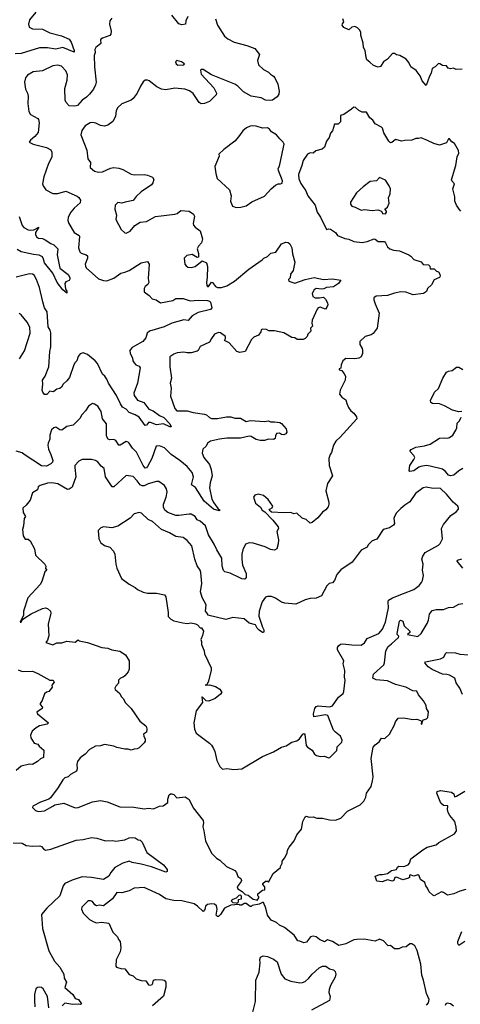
# Model space of a CAD drawing. Extents: x 1839239 to 1929705, y 762242 to 910352.
# Tile 37 of 256: x 1850390 to 1854721, y 786479 to 796158. Entities that reach past the tile are written whole.
import ezdxf

# ---------------------------------------------------------------- set-up
doc = ezdxf.new("R2010")
doc.units = 0

msp = doc.modelspace()

# ---------------------------------------------------------------- linework, layer by layer
at = {"layer": '0CON10XD'}
for points in [[(1850548.1, 796231.9), (1850485.6, 796155), (1850477.1, 796115), (1850484.3, 796084.3), (1850517.6, 796067.6), (1850615, 796065.6), (1850687.2, 796027.2), (1850800, 796000), (1850876.1, 795966.1), (1850895.8, 795935.8), (1850925.8, 795855), (1850925, 795840), (1850815, 795885.6), (1850745, 795869.1), (1850665, 795881.1), (1850585, 795880), (1850404.3, 795824.3), (1850345, 795821.5)], [(1852042, 796188), (1852024.3, 796145), (1852020, 796115), (1851985, 796107.1), (1851955, 796117.5), (1851885, 796200.8)], [(1851295, 796172.2), (1851276, 796145), (1851274.2, 796115), (1851290, 796045), (1851285.6, 796015), (1851275, 796001.4), (1851205, 795977.3), (1851188.1, 795965), (1851183.5, 795955), (1851186, 795925), (1851137.5, 795885), (1851127.8, 795865), (1851131.5, 795835), (1851123.7, 795805), (1851125.7, 795695), (1851141.8, 795545), (1851135, 795516.7), (1851114.1, 795475.9), (1851076, 795425), (1851045.8, 795395), (1851002.9, 795365), (1850958.8, 795315), (1850932.4, 795307.6), (1850875, 795310.8), (1850847.1, 795345), (1850838.6, 795365), (1850832.4, 795482.4), (1850857.9, 795562.1), (1850861.2, 795615), (1850845, 795655.6), (1850799.9, 795699.9), (1850765, 795709.2), (1850717.2, 795702.8), (1850615.4, 795654.6), (1850523.3, 795645), (1850467.6, 795612.4), (1850446.2, 795585), (1850438.8, 795545), (1850448.8, 795475), (1850468, 795435), (1850474.3, 795405), (1850471.2, 795335), (1850478.8, 795255), (1850497.1, 795227.1), (1850567.6, 795187.6), (1850575.8, 795175), (1850581.1, 795145), (1850570.8, 795049.2), (1850539.8, 795010.2), (1850496.2, 794975), (1850482.5, 794955), (1850522.7, 794932.7), (1850655, 794902.9), (1850695, 794877.8), (1850706.5, 794855), (1850707.1, 794805), (1850673.1, 794745), (1850628, 794612), (1850614.3, 794545.7), (1850619.2, 794525), (1850646.3, 794486.3), (1850715, 794449.5), (1850765, 794448.2), (1850845, 794471.4), (1850955, 794423.3), (1850970, 794410), (1850986.5, 794385), (1850985, 794358.8), (1850925, 794304.2), (1850894, 794266), (1850866.9, 794215), (1850864.4, 794185), (1850873.1, 794153.1), (1850925, 794066), (1850974, 794035), (1850979.4, 794025), (1850969.4, 793915), (1850980.6, 793875), (1850995, 793861.4), (1851045, 793846.5), (1851057.1, 793835), (1851055.7, 793815), (1851033.5, 793755), (1851035.5, 793735.5), (1851045, 793720), (1851165, 793610), (1851212.4, 793592.4), (1851245, 793591.1), (1851315, 793615.8), (1851385, 793666.9), (1851425, 793674.3), (1851467.4, 793692.6), (1851585, 793768), (1851645, 793781.2), (1851662.5, 793755), (1851652, 793615), (1851658.6, 793575), (1851650, 793555), (1851623.8, 793535), (1851613.8, 793513.8), (1851615, 793483.3), (1851663.3, 793445), (1851692.9, 793412.9), (1851732.5, 793405), (1851775, 793373.3), (1851895, 793398.8), (1851925, 793417.8), (1851995.9, 793415.9), (1852065, 793392.5), (1852145, 793400), (1852235, 793398.5), (1852255, 793391.4), (1852265, 793380), (1852277.9, 793325), (1852265, 793307.8), (1852145, 793278), (1852085, 793246), (1852045, 793202), (1852005, 793207.5), (1851885, 793175.9), (1851810.8, 793139.2), (1851665.8, 793095), (1851643.5, 793075), (1851628.3, 793031.7), (1851601.9, 792995), (1851518, 792948), (1851494.2, 792935), (1851478.8, 792915), (1851474, 792905), (1851476, 792875), (1851497.5, 792835), (1851503.1, 792803.1), (1851515, 792783.3), (1851530, 792765), (1851565, 792751.2), (1851573.8, 792735), (1851548.8, 792585), (1851512.9, 792485), (1851514.5, 792465), (1851548.9, 792418.9), (1851608.8, 792395), (1851659.5, 792329.5), (1851702.8, 792312.8), (1851765.6, 792265.6), (1851807.1, 792247.1), (1851866.4, 792185), (1851880, 792155), (1851865, 792154.3), (1851805, 792185.6), (1851735, 792175.5), (1851675, 792199.6), (1851655, 792197.5), (1851635, 792172.5), (1851625, 792169.2), (1851565, 792250.5), (1851524.2, 792274.2), (1851464.7, 792294.7), (1851435, 792329.4), (1851399.4, 792349.4), (1851381.7, 792381.7), (1851341.5, 792465), (1851261.5, 792585), (1851245, 792624.2), (1851226, 792655), (1851203.6, 792673.6), (1851155, 792778), (1851133.4, 792803.4), (1851055, 792866.2), (1851015, 792882), (1850985.9, 792874.1), (1850965, 792846.7), (1850952, 792805), (1850935, 792788.8), (1850922.9, 792765), (1850879.1, 792640.9), (1850855, 792606), (1850816.7, 792575), (1850802, 792545), (1850785, 792532.5), (1850755, 792526.2), (1850725, 792502), (1850715, 792498.8), (1850685, 792506.2), (1850655.6, 792474.4), (1850635, 792472), (1850616.9, 792495), (1850610.5, 792515), (1850618, 792575), (1850615.8, 792615), (1850642, 792655), (1850677.5, 792745), (1850685.4, 792894.6), (1850697.2, 792942.8), (1850695, 793080), (1850689.4, 793105), (1850669.1, 793139.1), (1850659.5, 793285), (1850635.5, 793325), (1850616.9, 793385), (1850585.4, 793525.4), (1850554.4, 793605), (1850532, 793645), (1850515, 793656), (1850485, 793660), (1850355, 793625.8)], [(1852315.6, 796165), (1852334.4, 796105), (1852401.9, 795995), (1852435, 795969.4), (1852498.3, 795938.3), (1852624.1, 795904.1), (1852702.5, 795875), (1852746.7, 795815), (1852726.7, 795755), (1852736.7, 795715), (1852785, 795666.7), (1852835, 795642.5), (1852855, 795623.3), (1852885, 795602.5), (1852897.5, 795585), (1852927.5, 795525), (1852941.2, 795455), (1852936.7, 795425), (1852919.5, 795400.5), (1852875, 795366.7), (1852858.3, 795361.7), (1852805, 795366.7), (1852765, 795388), (1852665, 795407.5), (1852589.7, 795449.7), (1852535, 795503.8), (1852505, 795523.8), (1852274.4, 795614.4), (1852193, 795667), (1852172.5, 795667.5), (1852168.3, 795661.7), (1852175, 795622.5), (1852298.8, 795488.8), (1852323.8, 795435), (1852320.5, 795419.5), (1852255, 795352.5), (1852205, 795332.9), (1852175, 795330.6), (1852154.4, 795345), (1852095, 795432), (1852059.3, 795459.3), (1852014.4, 795474.4), (1851914.6, 795485.4)], [(1854740.7, 795670.7), (1854679.3, 795669.3), (1854655, 795682.5), (1854625, 795673.8), (1854602, 795682), (1854585, 795703.3), (1854545, 795707.5), (1854520, 795725), (1854505, 795726.2), (1854475, 795693.3), (1854443, 795677), (1854435, 795632.5), (1854417, 795603), (1854385, 795510), (1854345, 795556.7), (1854325.5, 795605.5), (1854286.8, 795656.8), (1854235, 795693.8), (1854215.7, 795735.7), (1854188.3, 795768.3), (1854127.3, 795807.3), (1854095, 795813.8), (1854075, 795826.7), (1854055, 795823.8), (1854005, 795768.8), (1853966.2, 795745), (1853935, 795698.8), (1853915, 795691.2), (1853867.3, 795707.3), (1853830.8, 795740.8), (1853803.3, 795763.3), (1853795.8, 795785), (1853784.1, 795854.1), (1853770, 795885), (1853766.8, 795926.8), (1853743.3, 796005), (1853743, 796033), (1853732.5, 796055), (1853708.8, 796078.8), (1853685, 796091.2), (1853655, 796083.3), (1853625, 796056.7), (1853575, 796081.2), (1853558.8, 796105), (1853561.7, 796118.3), (1853576.2, 796135), (1853565.7, 796165.7)], [(1851945, 795711.2), (1852005, 795713.3), (1852010, 795725), (1851980, 795745), (1851935, 795756.7), (1851920, 795745), (1851927.5, 795725), (1851945, 795711.2)], [(1851914.6, 795485.4), (1851825, 795468.1), (1851785, 795475.6), (1851737.4, 795497.4), (1851663.3, 795555), (1851645, 795562.5), (1851625, 795562), (1851605, 795546.7), (1851576, 795505), (1851546, 795435), (1851506.6, 795383.4), (1851485, 795367.5), (1851395, 795330.8), (1851355.5, 795294.5), (1851337.5, 795265), (1851332.5, 795205), (1851304.1, 795155.9), (1851255, 795122), (1851225, 795112.5), (1851185, 795116), (1851139.7, 795139.7), (1851105, 795148.6), (1851083.3, 795145), (1851034.6, 795115.4), (1851002.3, 795067.7), (1850990, 795025), (1851048.8, 794875), (1851059.5, 794789.5), (1851086.2, 794755), (1851083.3, 794705), (1851125, 794667.5), (1851165, 794658.8), (1851205, 794662), (1851281.7, 794698.3), (1851315, 794704.4), (1851365, 794698.5), (1851405, 794684.4), (1851485, 794639.4), (1851515, 794631.1), (1851615, 794635.6), (1851645, 794630), (1851695, 794610), (1851708.3, 794588.3), (1851698, 794555), (1851684.2, 794535.8), (1851584.4, 794465.6), (1851535, 794418), (1851505, 794379.2), (1851427.5, 794365), (1851395, 794352.9), (1851355, 794359.2), (1851328.8, 794335), (1851326.1, 794293.9), (1851341.2, 794235), (1851336.2, 794195), (1851386.4, 794096.4), (1851423.9, 794063.9), (1851435, 794060), (1851475, 794080), (1851523.3, 794135), (1851575, 794168.8), (1851637.3, 794172.7), (1851725, 794221.4), (1851915, 794246), (1851936.4, 794253.6), (1851975, 794280.8), (1852055, 794275.6), (1852098.6, 794245), (1852106.9, 794225), (1852094.3, 794155), (1852097.9, 794137.9), (1852115, 794117.5), (1852163.2, 794083.2), (1852187.1, 794005), (1852178, 793965), (1852147.7, 793932.3), (1852133.8, 793905), (1852148.3, 793858.3), (1852147.5, 793822.5), (1852135, 793820), (1852085, 793850), (1852031.7, 793838.3), (1852008, 793815), (1852013.8, 793755), (1852025, 793736.7), (1852042.5, 793725), (1852075, 793721.2), (1852115, 793731.2), (1852183, 793787), (1852225, 793766.7), (1852237, 793733), (1852234.3, 793625), (1852225.8, 793575), (1852228, 793545), (1852235, 793536.2), (1852245, 793536.2), (1852275, 793576), (1852285, 793575.8), (1852315, 793535.6), (1852335, 793524.5), (1852375, 793525.5), (1852425, 793541.1), (1852501.9, 793588.1), (1852643.8, 793705), (1852774.3, 793795.7), (1852790, 793815), (1852825, 793830), (1852857.9, 793862.1), (1852906.4, 793873.6), (1852965, 793953.3), (1853005, 793970), (1853027.7, 793967.7), (1853045, 793953.3), (1853064, 793915), (1853071.2, 793855), (1853093.3, 793775), (1853078.3, 793691.7), (1853053.3, 793655), (1853048.3, 793621.7), (1853033.3, 793605), (1853037, 793587), (1853095, 793568.8), (1853195, 793604.3), (1853285, 793624.4), (1853375, 793604), (1853465, 793611.2), (1853547, 793597), (1853525, 793563.8), (1853475, 793532), (1853405, 793525.8), (1853378.6, 793511.4), (1853355, 793508.6), (1853305, 793514.2), (1853285, 793502.9), (1853264.4, 793465), (1853271.2, 793435), (1853295, 793423.1), (1853336.9, 793423.1), (1853375, 793430), (1853395, 793410), (1853416, 793375), (1853417.5, 793355), (1853409.5, 793330.5), (1853395, 793313.3), (1853345, 793331.9), (1853325.4, 793324.6), (1853315, 793312.9), (1853263.6, 793203.6), (1853260.8, 793175), (1853268.8, 793145), (1853247.5, 793125), (1853253.3, 793095), (1853223.8, 793065), (1853215, 793042.5), (1853197.5, 793025), (1853176.7, 793015), (1853117.5, 793015), (1853095, 793028.8), (1853065, 793033.8), (1852985, 793078.6), (1852895, 793097.5), (1852838.3, 793098.3), (1852815, 793112.5), (1852775, 793116.2), (1852765, 793110), (1852761.7, 793088.3), (1852737.5, 793055), (1852692.2, 793037.8), (1852668, 793015), (1852605, 792896.7), (1852555, 792887.1), (1852525, 792896.9), (1852449.8, 792979.8), (1852403.6, 793003.6), (1852413.8, 793025), (1852412, 793045), (1852365, 793078.8), (1852345, 793081.2), (1852305, 793066.2), (1852274, 793025), (1852255, 792987.5), (1852162.5, 792945), (1852145, 792906.7), (1852135, 792900), (1852074.4, 792884.4), (1852035, 792883.3), (1852005, 792890), (1851938.3, 792881.7), (1851905, 792870), (1851865.8, 792845), (1851865.7, 792744.3), (1851883.5, 792635), (1851869.4, 792585), (1851878, 792535), (1851873.9, 792456.1), (1851915, 792334), (1851935.9, 792314.1), (1852035, 792313.1), (1852095, 792295.7), (1852205, 792279.2), (1852225, 792272.3), (1852255, 792246.4), (1852275, 792237.3), (1852335, 792237.8), (1852422.3, 792252.3), (1852465, 792252.9), (1852505, 792242.2), (1852559.8, 792239.8), (1852615, 792209.4), (1852655, 792217.8), (1852704.1, 792215.9), (1852795, 792207.5), (1852835, 792213.3), (1852855, 792203.8), (1852894.1, 792205.9), (1852947.3, 792197.3), (1852965, 792188.8), (1853010, 792135), (1853017, 792103), (1853005, 792087.5), (1852985, 792076.7), (1852965, 792080), (1852945, 792093.3), (1852915, 792090), (1852903.9, 792066.1), (1852900.7, 792039.3), (1852885, 792030), (1852835, 792034.2), (1852795, 792020.8), (1852755, 792020), (1852715, 792030.6), (1852665, 792061.1), (1852645, 792064.4), (1852560, 792045), (1852425, 792042.5), (1852355, 792034.5), (1852265, 792015.5), (1852236.7, 791995), (1852224, 791965), (1852189.2, 791935), (1852183.1, 791895), (1852199.4, 791855), (1852255.9, 791785.9), (1852272.9, 791735), (1852283.3, 791675), (1852262.1, 791605), (1852257.1, 791555), (1852277.5, 791445), (1852296.7, 791406.7), (1852340, 791350), (1852360, 791335), (1852351.7, 791328.3), (1852295, 791347.5), (1852203.3, 791425), (1852119.6, 791559.6), (1852078, 791585), (1852100, 791665), (1852084.5, 791705), (1852035, 791765.5), (1851965, 791824.4), (1851878, 791885), (1851815, 791949.2), (1851765, 791970), (1851733, 791967), (1851690, 791845), (1851647.9, 791765), (1851635, 791751.5), (1851625, 791750.5), (1851604.8, 791774.8), (1851539.6, 791905), (1851500.3, 791945), (1851465, 791995.8), (1851455, 792005.8), (1851435, 792012), (1851376.2, 791975), (1851365, 791974.2), (1851335, 792021.4), (1851315, 792030), (1851275, 792027.5), (1851258.8, 792035), (1851245.6, 792055.6), (1851242.2, 792075), (1851244.6, 792184.6), (1851204.3, 792235), (1851192.5, 792305), (1851158.3, 792358.3), (1851125, 792378.8), (1851105, 792383.3), (1851065, 792357.5), (1851036.8, 792313.2), (1851002.5, 792275), (1850982, 792238), (1850915, 792170.8), (1850855, 792157.5), (1850805, 792122.9), (1850785, 792127.1), (1850745, 792153.1), (1850725, 792146.9), (1850703.1, 792125), (1850686.2, 792075), (1850686.9, 792033.1), (1850668.9, 791995), (1850666.2, 791975), (1850671.8, 791935), (1850697.8, 791885), (1850716.4, 791825), (1850712.6, 791807.4), (1850695, 791791.4), (1850655, 791770), (1850603.6, 791773.6), (1850433.7, 791883.7), (1850415, 791900), (1850356.2, 791916.2)], [(1854726.7, 794275), (1854711.2, 794295), (1854684.4, 794334.4), (1854668.6, 794375), (1854667.1, 794415), (1854647.1, 794495), (1854662.3, 794545), (1854636.5, 794575), (1854635.5, 794585), (1854676.9, 794723.1), (1854691.1, 794808.9), (1854706.7, 794845), (1854703, 794873), (1854665, 794940), (1854637, 794957), (1854615, 794986.2), (1854603.8, 794985), (1854585, 794946.7), (1854515.5, 794924.5), (1854460.6, 794940.6), (1854399.3, 794970.7), (1854335, 794996.7), (1854310.7, 794989.3), (1854285, 794991.2), (1854245, 794972.5), (1854175, 794971.2), (1854145, 794962.9), (1854085, 794980.8), (1854048.1, 794951.9), (1854035, 794948.8), (1854018, 794965), (1853970.8, 795045), (1853955, 795091.2), (1853945, 795102), (1853885, 795133.3), (1853859.7, 795169.7), (1853831.7, 795191.7), (1853798, 795248), (1853755, 795250), (1853723.8, 795263.8), (1853690, 795295), (1853675, 795297.5), (1853653, 795277), (1853575, 795226.7), (1853544.4, 795215.6), (1853542.5, 795155), (1853518.8, 795131.2), (1853485, 795130), (1853463.9, 795066.1), (1853446.4, 795043.6), (1853430.7, 794999.3), (1853406.7, 794965), (1853385.9, 794904.1), (1853363.6, 794886.4), (1853301.7, 794868.3), (1853275, 794846.7), (1853245, 794850), (1853217.5, 794835), (1853175.9, 794774.1), (1853164.1, 794724.1), (1853130.8, 794635), (1853133.8, 794593.8), (1853155, 794547.5), (1853203.8, 794475), (1853223.8, 794425), (1853293.8, 794335), (1853313.8, 794265), (1853347, 794217), (1853404.2, 794094.2), (1853428.3, 794101.7), (1853445, 794098.8), (1853492.5, 794065), (1853515, 794036.2), (1853585, 794006), (1853625, 793999.2), (1853675, 793976.9), (1853755, 793968.1), (1853805, 793975.7), (1853875, 794002), (1853885, 794001.2), (1853915, 793978.8), (1853975, 793976), (1853986.7, 793965), (1854006, 793925), (1854026.7, 793905), (1854065, 793892.2), (1854124.5, 793884.5), (1854216, 793845), (1854234.6, 793834.6), (1854265, 793801.2), (1854335, 793776.2), (1854355, 793752.5), (1854408, 793748), (1854422.5, 793735), (1854425, 793710), (1854465, 793707.5), (1854486.4, 793686.4), (1854505, 793677.5)], [(1852517, 794313), (1852565, 794313.8), (1852615, 794328), (1852673, 794367), (1852795, 794422.5), (1852863.3, 794495), (1852905, 794530), (1852930, 794545), (1852955, 794543.8), (1852968.8, 794551.2), (1852972, 794575), (1852934.2, 794674.2), (1852932, 794695), (1852942.3, 794717.7), (1852984.2, 794905), (1852988, 794935), (1852980, 794955), (1852946.7, 794985), (1852915, 795026.7), (1852863.9, 795053.9), (1852845, 795080), (1852825, 795093.3), (1852775, 795091.2), (1852715, 795111.2), (1852675, 795113.3), (1852655, 795112.5), (1852620, 795095), (1852582.5, 795065), (1852542.3, 795007.7), (1852503.3, 794965), (1852395, 794880), (1852347.5, 794835), (1852350, 794815), (1852308, 794715), (1852316.7, 794645), (1852332.5, 794597.5), (1852451.2, 794485), (1852470, 794425), (1852463.6, 794373.6), (1852482.5, 794325), (1852517, 794313)], [(1853985, 794250.8), (1853995.7, 794265), (1853995.8, 794275.8), (1853980, 794295), (1854003.6, 794316.4), (1854021.2, 794355), (1854013.8, 794405), (1854031.2, 794445), (1854034.2, 794495), (1854022.5, 794525), (1853985, 794578.8), (1853925, 794606.7), (1853896, 794574), (1853835, 794568), (1853765.7, 794514.3), (1853701.2, 794455), (1853641.4, 794365), (1853640, 794345), (1853655, 794324.2), (1853687.5, 794315), (1853745, 794284), (1853777.9, 794292.1), (1853855, 794282), (1853908.9, 794288.9), (1853946.7, 794276.7), (1853955, 794252.9), (1853985, 794250.8)], [(1850384, 794224), (1850415.5, 794135), (1850432.2, 794115), (1850475, 794092.5), (1850495, 794090), (1850528.3, 794091.7), (1850578.3, 794118.3), (1850545.6, 794065), (1850545.5, 794045), (1850553.8, 794023.8), (1850575, 794009.4), (1850615.5, 794005.5), (1850640, 793995), (1850695, 793957.5), (1850725, 793945.8), (1850765, 793906.2), (1850757.8, 793845), (1850783.3, 793715), (1850865, 793652.5), (1850883.1, 793625), (1850884.3, 793605.7), (1850878, 793595), (1850845, 793581.2), (1850834.4, 793565.6), (1850839.3, 793509.3), (1850855, 793490), (1850855, 793470), (1850815, 793503.3), (1850758, 793575), (1850714.3, 793665), (1850635, 793766), (1850625.4, 793805), (1850613.5, 793825), (1850582.6, 793842.6), (1850525, 793848.5), (1850480.9, 793860.9), (1850405, 793876.5), (1850365, 793898)], [(1854505, 793677.5), (1854520, 793655), (1854522.5, 793635), (1854517.5, 793625), (1854465, 793600), (1854439.3, 793550.7), (1854400, 793515), (1854390, 793485), (1854360, 793465), (1854256.1, 793453.9), (1854185, 793480.6), (1854135, 793481.4), (1854075, 793470.8), (1854005, 793448), (1853895, 793440), (1853870, 793425), (1853870, 793405), (1853883.3, 793365), (1853923, 793273), (1853902.5, 793125), (1853865, 793071.9), (1853845, 793059.5), (1853785, 793042.2), (1853734.6, 792995), (1853733.3, 792965), (1853756.9, 792925), (1853759.1, 792909.1), (1853760, 792875), (1853745, 792844.2), (1853725, 792831.4), (1853685.6, 792824.4), (1853595, 792827.1), (1853565.5, 792804.5), (1853548.6, 792765), (1853546.7, 792733.3), (1853530, 792725), (1853530, 792715), (1853555, 792710), (1853580, 792675), (1853593.6, 792653.6), (1853590, 792615), (1853540, 792515), (1853533.8, 792475), (1853555, 792446.2), (1853595, 792420), (1853604.1, 792384.1), (1853623.3, 792345), (1853645, 792313.3), (1853675, 792290), (1853701.2, 792255), (1853703.8, 792235), (1853541.4, 792055), (1853495.8, 792015), (1853474.1, 791975.9), (1853455.8, 791904.2), (1853442.5, 791885), (1853430, 791845), (1853432.5, 791775), (1853466, 791675), (1853415, 791597.5), (1853398.8, 791525), (1853427.5, 791415), (1853429.2, 791395), (1853421.2, 791368.8), (1853399.5, 791340.5), (1853365, 791317.5), (1853319.7, 791260.3), (1853265, 791213.8), (1853245, 791207.5), (1853205, 791243.3), (1853165, 791256.7), (1853115, 791306.2), (1853085, 791300), (1853053.6, 791313.6), (1852985, 791308.8), (1852865, 791317.5), (1852842.5, 791335), (1852847.5, 791345), (1852870, 791360), (1852876.7, 791375), (1852831.2, 791441.2), (1852785, 791481.2), (1852735, 791493.3), (1852700, 791485), (1852687.5, 791465), (1852706.2, 791405), (1852755.7, 791365.7), (1852772.5, 791335), (1852800, 791320), (1852879.3, 791239.3), (1852931.7, 791171.7), (1852933.8, 791155), (1852918, 791125), (1852933.9, 791043.9), (1852931.2, 791005), (1852916.2, 790955), (1852895, 790943.8), (1852855, 790950), (1852802.5, 790975), (1852685, 791010.8), (1852644.2, 791015.8), (1852608.8, 791001.2), (1852582.4, 790947.6), (1852573.1, 790905), (1852572.2, 790855), (1852580, 790795), (1852615.6, 790715), (1852615.7, 790675), (1852605, 790660), (1852595, 790658.8), (1852575, 790660.8), (1852552.4, 790672.4), (1852457.6, 790717.6), (1852405, 790730), (1852391.7, 790741.7), (1852379.1, 790785), (1852375.3, 790865.3), (1852326.9, 790945), (1852302.6, 791002.6), (1852244.7, 791094.7), (1852215, 791182.5), (1852165, 791229.4), (1852135, 791240.6), (1852115, 791272.5), (1852075, 791296), (1852055, 791298), (1851955, 791282.3), (1851925.4, 791284.6), (1851845, 791313.9), (1851815.5, 791335), (1851802.2, 791365), (1851804.5, 791394.5), (1851830, 791465), (1851838.5, 791515), (1851834.4, 791545), (1851815, 791579.2), (1851756.8, 791616.8), (1851735, 791619.4), (1851654, 791595), (1851615, 791575.4), (1851595, 791574), (1851574.7, 791584.7), (1851544.1, 791624.1), (1851505, 791666.9), (1851435, 791676.2), (1851315, 791566.7), (1851300, 791565), (1851232.2, 791665), (1851221.2, 791745), (1851190.3, 791770.3), (1851155, 791813.8), (1851135, 791825.8), (1851095.8, 791835.8), (1851004.3, 791835.7), (1850972.1, 791817.9), (1850933.4, 791776.6), (1850930.6, 791755), (1850942.3, 791665), (1850907.1, 791562.9), (1850878, 791542), (1850859.4, 791540.6), (1850765, 791594.5), (1850705, 791603.3), (1850665, 791600.5), (1850590.2, 791579.8), (1850572.9, 791565), (1850563.8, 791535), (1850516.2, 791505), (1850492.5, 791435), (1850455, 791383.8), (1850421.2, 791355), (1850422.7, 791312.7), (1850446.2, 791275), (1850434, 791255), (1850428.3, 791181.7), (1850418.8, 791145), (1850424.1, 791084.1), (1850445, 791050), (1850475, 791050), (1850493.6, 791033.6), (1850534.2, 790955), (1850546.7, 790895), (1850635.6, 790805), (1850645.6, 790785), (1850643.6, 790763.6), (1850657.5, 790745), (1850638.8, 790731.2), (1850608, 790635), (1850590, 790605), (1850471.2, 790475), (1850426.7, 790345), (1850426.7, 790305), (1850394.2, 790234.2), (1850405, 790236.7), (1850418.8, 790261.2), (1850440.6, 790279.4), (1850501.9, 790318.1), (1850615, 790369.6), (1850645, 790374.6), (1850665, 790368.9), (1850692.5, 790345), (1850697.1, 790325), (1850670.4, 790215), (1850675, 790100), (1850662.6, 790057.4), (1850647.5, 790035), (1850715, 790013.8), (1850755, 790031.2), (1850805, 790032), (1850852.3, 790047.7), (1850935, 790040), (1850965, 790060), (1850975, 790052.5), (1851055, 790034), (1851197.3, 789987.3), (1851255, 789980), (1851296.1, 789963.9), (1851375, 789950), (1851430, 789915), (1851466.9, 789855), (1851465.8, 789774.2), (1851455, 789747.5), (1851425, 789707.5), (1851406.7, 789693.3), (1851380, 789685), (1851360, 789665), (1851362.5, 789635), (1851333.8, 789605), (1851326.2, 789585), (1851330, 789575), (1851373.8, 789533.8), (1851385.9, 789505.9), (1851410.6, 789480.6), (1851425.6, 789445.6), (1851485, 789386.5), (1851571.1, 789261.1), (1851628.8, 789215), (1851635, 789202.5), (1851640, 789185), (1851636.7, 789155), (1851606.4, 789133.6), (1851608.8, 789115), (1851624, 789085), (1851624, 789065), (1851615, 789048.8), (1851565, 789000), (1851545, 788988.8), (1851515, 788987.5), (1851485, 788976.7), (1851455, 788986.2), (1851425, 788986.2), (1851345, 789002), (1851315, 789016), (1851225, 789033.1), (1851185, 789020.6), (1851135, 789016.9), (1851075, 788984.2), (1851033.7, 788936.3), (1850985, 788902), (1850958, 788865), (1850951.2, 788835), (1850956, 788795), (1850949.3, 788770.7), (1850890.8, 788739.2), (1850867.5, 788715), (1850835, 788704), (1850814.5, 788685.5), (1850769.7, 788610.3), (1850692.1, 788507.9), (1850675, 788494), (1850595, 788464.3), (1850520, 788425), (1850516.7, 788415), (1850545, 788383.8), (1850575, 788372.5), (1850635, 788382), (1850715, 788428), (1850735, 788440), (1850825, 788456.2), (1850935, 788410), (1850965, 788412), (1851105, 788468), (1851185, 788482), (1851248.3, 788468.3), (1851375, 788419.2), (1851512.3, 788417.7), (1851615, 788400), (1851655, 788405.7), (1851705, 788401.4), (1851765, 788427.5), (1851799.1, 788430.9), (1851845, 788463.8), (1851845.6, 788495), (1851860.8, 788539.2), (1851871.3, 788548.7), (1851885, 788549.4), (1851905, 788541.4), (1851935, 788508.8), (1852015, 788517.5), (1852055, 788493.3), (1852095, 788411.2), (1852195, 788286.7), (1852198.1, 788265), (1852190, 788225), (1852200, 788185), (1852218, 788085), (1852276.7, 787965), (1852324.1, 787914.1), (1852357.5, 787895), (1852423.9, 787833.9), (1852503.9, 787793.9), (1852520, 787775), (1852533.9, 787733.9), (1852562.5, 787715), (1852570, 787695), (1852567.5, 787685), (1852526.7, 787635), (1852533.6, 787613.6), (1852576.1, 787586.1), (1852605, 787557.5), (1852635, 787552.5), (1852683.3, 787513.3), (1852717, 787507), (1852725, 787500)], [(1850387.5, 792825), (1850438.9, 792901.1), (1850492.9, 793075), (1850490.9, 793135), (1850465, 793184.4), (1850405, 793258), (1850385, 793270.8)], [(1854735, 792306), (1854705, 792304.2), (1854645, 792320), (1854565, 792361.4), (1854515, 792382), (1854446.1, 792386.1), (1854432.5, 792395), (1854426.7, 792415), (1854466, 792495), (1854506.4, 792533.6), (1854548, 792635), (1854585, 792692.5), (1854605, 792703.8), (1854641.7, 792708.3), (1854685, 792742), (1854705, 792742), (1854745, 792717.5)], [(1854745, 791744.5), (1854705, 791723.3), (1854658.2, 791681.8), (1854625, 791673.6), (1854605, 791680.9), (1854575, 791715.4), (1854545, 791737.7), (1854425, 791770.4), (1854385, 791774.5), (1854332.9, 791767.1), (1854311.6, 791758.4), (1854265, 791721.8), (1854225, 791716.7), (1854216.7, 791725), (1854226.2, 791775), (1854265, 791833.8), (1854272.5, 791855), (1854262.5, 791875), (1854226.2, 791915), (1854237, 791933), (1854285, 791956.7), (1854370.5, 791969.5), (1854424.7, 791985.3), (1854515, 792044), (1854565, 792047.5), (1854595, 792042.9), (1854615, 792050), (1854648, 792075), (1854677.4, 792122.6), (1854685.6, 792145), (1854689.7, 792190.3), (1854714, 792215), (1854729.3, 792250.7)], [(1852495, 788787.5), (1852575, 788793.3), (1852776.4, 788913.6), (1852885, 788961.2), (1852964.1, 789005.9), (1853009.5, 789020.5), (1853065, 789056.7), (1853115, 789067.5), (1853141.7, 789088.3), (1853173.3, 789135), (1853185, 789140), (1853192.5, 789132.5), (1853205, 789023.3), (1853217.5, 789005), (1853265.9, 788975.9), (1853288.3, 788938.3), (1853306.1, 788926.1), (1853345, 788913.3), (1853385, 788917.5), (1853425, 788902.5), (1853440, 788905), (1853506.2, 788975), (1853509.3, 789010.7), (1853556.7, 789055), (1853560, 789075), (1853542.5, 789115), (1853493, 789153), (1853474, 789175), (1853419.3, 789319.3), (1853395, 789323.8), (1853282.5, 789305), (1853278.8, 789335), (1853289.4, 789385), (1853305, 789405.8), (1853325, 789412), (1853435, 789403.3), (1853465, 789413.3), (1853523.6, 789496.4), (1853570, 789535), (1853577.5, 789555), (1853590, 789665), (1853584.1, 789695.9), (1853585, 789760), (1853568.6, 789825), (1853575.6, 789855), (1853514.5, 789964.5), (1853514.2, 789985), (1853525, 790003.8), (1853542.1, 790017.9), (1853565, 790022.9), (1853655, 790011.2), (1853745, 790008.5), (1853778.3, 790031.7), (1853805, 790075.8), (1853920, 790125), (1853955.6, 790165), (1853985.5, 790235), (1854016.5, 790375), (1854010.5, 790435), (1854015, 790450), (1854054.4, 790475.6), (1854163, 790517), (1854262.8, 790557.2), (1854315.7, 790594.3), (1854338.8, 790625), (1854348.8, 790645), (1854358, 790695), (1854348.6, 790745), (1854356.7, 790805), (1854342.9, 790855), (1854351.4, 790885), (1854375, 790919.2), (1854507.6, 790992.4), (1854522.9, 791007.1), (1854544.5, 791055.5), (1854537.1, 791155), (1854555, 791196.7), (1854626.7, 791285), (1854681.7, 791318.3), (1854702.5, 791345), (1854703.3, 791355), (1854696.2, 791375), (1854650, 791415), (1854585, 791492.5), (1854527.8, 791547.8), (1854505, 791553.3), (1854455, 791549.5), (1854385, 791561.4), (1854355, 791554.3), (1854278.9, 791501.1), (1854225, 791416.7), (1854175, 791386), (1854135, 791354), (1854095, 791308.8), (1854074, 791275), (1854068.8, 791255), (1854073.3, 791205), (1854065, 791187.5), (1854025.9, 791164.1), (1853962.5, 791145), (1853899.7, 791050.3), (1853855, 791034), (1853816, 790995), (1853805, 790972.5), (1853745, 790942.5), (1853657.5, 790825), (1853545, 790751.2), (1853506, 790705), (1853485, 790643.3), (1853465, 790623.3), (1853432.5, 790615), (1853408.3, 790591.7), (1853355, 790493.3), (1853305, 790471.2), (1853245, 790468.6), (1853197.5, 790455), (1853105, 790410.8), (1852995, 790422), (1852963.2, 790433.2), (1852905, 790472), (1852865, 790488.8), (1852825, 790488.8), (1852805, 790481.2), (1852774.2, 790435), (1852743.1, 790345), (1852741.9, 790295), (1852775, 790187.5), (1852789.7, 790159.7), (1852791.2, 790145), (1852785, 790133.3), (1852775, 790132.9), (1852744.4, 790155), (1852725.6, 790175), (1852708.5, 790208.5), (1852645, 790225.4), (1852595, 790268.9), (1852485, 790280), (1852415, 790262.5), (1852240, 790305), (1852240, 790315), (1852217.5, 790345), (1852223.3, 790405), (1852185, 790477.5), (1852168.8, 790535), (1852180, 790615), (1852170, 790725), (1852164, 790745), (1852135, 790790), (1852110.8, 790855), (1852081.9, 790985), (1852035, 791039.2), (1851997, 791067), (1851925, 791078.2), (1851862.5, 791112.5), (1851785, 791146.9), (1851695.8, 791225), (1851652.5, 791245), (1851586.8, 791306.8), (1851565, 791313.8), (1851515, 791298.8), (1851475, 791258.8), (1851355, 791178), (1851295, 791163.8), (1851215, 791173.3), (1851186.4, 791163.6), (1851162.5, 791135), (1851167.5, 791055), (1851186.7, 791015), (1851225, 790988.8), (1851275, 790973.3), (1851313.6, 790933.6), (1851326.7, 790905), (1851333.6, 790806.4), (1851343.3, 790765), (1851391.2, 790665), (1851467.7, 790607.7), (1851525, 790576.7), (1851547.5, 790555), (1851605, 790530), (1851645, 790518.8), (1851735, 790518.8), (1851815, 790502.5), (1851827.5, 790485), (1851849.5, 790330.5), (1851850, 790290), (1851874.1, 790264.1), (1851905, 790250), (1851995, 790230), (1852035, 790223.3), (1852075, 790227.5), (1852117.5, 790217.5), (1852138.3, 790208.3), (1852165, 790180), (1852178.3, 790178.3), (1852197, 790147), (1852187, 790103), (1852170, 790065), (1852177.5, 790045), (1852177.5, 790015), (1852202.5, 789955), (1852207.5, 789925), (1852272.5, 789785), (1852273.3, 789765), (1852246, 789654), (1852230, 789620), (1852212.5, 789615), (1852255, 789620), (1852315, 789602.9), (1852356, 789576), (1852375.8, 789545), (1852363.7, 789526.3), (1852310, 789485), (1852249.8, 789460.2), (1852222.9, 789462.9), (1852185, 789502.5), (1852180.7, 789499.3), (1852185.8, 789445), (1852123.3, 789365), (1852102, 789245), (1852108.8, 789185), (1852123.3, 789145), (1852255, 789046.7), (1852276.7, 789025), (1852294, 788994), (1852306.7, 788965), (1852327.5, 788875), (1852357.5, 788815), (1852385, 788790), (1852425, 788797.5), (1852495, 788787.5)], [(1854744.4, 790765), (1854690.8, 790835), (1854694.3, 790845.7), (1854735, 790858.5)], [(1852725, 787500), (1852740, 787525), (1852740, 787535), (1852730, 787545), (1852730, 787565), (1852775, 787600), (1852800, 787605), (1852800, 787635), (1852780, 787655), (1852780, 787665), (1852805, 787690), (1852825, 787690), (1852835, 787680), (1852882.5, 787765), (1852952.5, 787825), (1852952.5, 787835), (1852970, 787865), (1852970, 787885), (1852992.5, 787915), (1853017.5, 787965), (1853022.5, 787995), (1853037.5, 788025), (1853087.5, 788085), (1853113.3, 788145), (1853159.5, 788200.5), (1853173.3, 788275), (1853195, 788322.5), (1853205, 788327.5), (1853235, 788320), (1853275, 788322.5), (1853309.3, 788309.3), (1853365, 788310), (1853435, 788291.2), (1853495, 788290), (1853545, 788307.5), (1853613.2, 788376.8), (1853735, 788440), (1853772.5, 788475), (1853791.2, 788515), (1853800, 788555), (1853845, 788620), (1853858.8, 788675), (1853863.3, 788715), (1853845.8, 788895), (1853863.8, 789005), (1853885, 789030), (1853921.7, 789058.3), (1853946.4, 789093.6), (1853977.9, 789092.1), (1854025.6, 789134.4), (1854073.8, 789225), (1854083.9, 789256.1), (1854109.3, 789290.7), (1854165, 789296.2), (1854255, 789280), (1854295, 789281.2), (1854328.8, 789268.8), (1854338.3, 789258.3), (1854335, 789233.8), (1854345, 789240), (1854348.3, 789261.7), (1854360, 789275), (1854390, 789285), (1854402.5, 789297.5), (1854407, 789353), (1854387.5, 789385), (1854386.7, 789415), (1854360.7, 789460.7), (1854311.4, 789521.4), (1854295, 789557.1), (1854255, 789558.8), (1854186.6, 789596.6), (1854082.8, 789622.8), (1854005, 789659.5), (1853895, 789667.8), (1853862.5, 789685), (1853866.2, 789725), (1853968.1, 789815), (1853977, 789837), (1853988.9, 789955), (1854013.3, 789995), (1854045, 790023.5), (1854113.8, 790085), (1854117, 790097), (1854100, 790115), (1854099.2, 790125), (1854122, 790245), (1854132.5, 790255), (1854155, 790246.7), (1854168.8, 790198.8), (1854225.4, 790145.4), (1854223.8, 790135), (1854202.5, 790115), (1854305, 790094), (1854335, 790124), (1854396.3, 790223.7), (1854408.9, 790255), (1854419.1, 790315), (1854445, 790348.5), (1854485, 790359.5), (1854555, 790360), (1854605, 790380), (1854655, 790383.3), (1854705, 790413.3), (1854745, 790420)], [(1854743.5, 789525), (1854716.1, 789586.1), (1854679.7, 789639.7), (1854665.7, 789685), (1854615, 789714.6), (1854589.1, 789720.9), (1854545, 789725.4), (1854445, 789768.6), (1854406.2, 789795), (1854372.5, 789835), (1854380, 789845), (1854527.5, 789875), (1854557.7, 789892.3), (1854573.9, 789926.1), (1854585, 789936.2), (1854675, 789932.5), (1854715, 789921.4), (1854805, 789914.4)], [(1850375, 789768.1), (1850415, 789750.8), (1850515, 789752.9), (1850569.7, 789729.7), (1850685, 789666.7), (1850720, 789665), (1850730, 789645), (1850707.5, 789615), (1850710, 789595), (1850702.5, 789585), (1850675, 789552.5), (1850653, 789547), (1850635, 789530), (1850610, 789465), (1850590, 789435), (1850590, 789425), (1850615, 789400), (1850612.5, 789385), (1850558.3, 789351.7), (1850566.7, 789335), (1850673.3, 789245), (1850658.8, 789231.2), (1850585, 789215.7), (1850552.4, 789197.6), (1850513.3, 789165), (1850496.7, 789123.3), (1850498.3, 789098.3), (1850532.5, 789045), (1850570, 789035), (1850582.5, 789015), (1850628.3, 788978.3), (1850623.6, 788906.4), (1850595, 788893.3), (1850565, 788866.7), (1850515, 788836.7), (1850485, 788838.8), (1850405, 788818.8), (1850355, 788776.7)], [(1854775, 787606.7), (1854715, 787590.8), (1854655.6, 787564.4), (1854595, 787551.2), (1854555, 787578.8), (1854536.4, 787583.6), (1854465, 787546.7), (1854451.2, 787551.2), (1854415, 787583.3), (1854399.5, 787619.5), (1854382.3, 787642.3), (1854371.4, 787675), (1854331.2, 787705), (1854315, 787742.5), (1854305, 787751.2), (1854265, 787738), (1854229.5, 787750.5), (1854222, 787745), (1854220, 787725), (1854212, 787718), (1854155, 787702), (1854095, 787730), (1854075.8, 787724.2), (1854066.2, 787695), (1854055, 787690), (1854005, 787702), (1853954.2, 787684.2), (1853900.8, 787690.8), (1853885, 787740), (1853930, 787755), (1853955, 787754.2), (1854003.9, 787766.1), (1854043.3, 787795), (1854095, 787804.2), (1854103.4, 787826.6), (1854115, 787836.9), (1854165, 787831.9), (1854210, 787850), (1854222.4, 787867.6), (1854235, 787907.5), (1854352.2, 787997.8), (1854395, 788023.5), (1854483, 788047), (1854510.8, 788069.2), (1854663.3, 788155), (1854684, 788185), (1854679.4, 788219.4), (1854666, 788275), (1854618.6, 788335), (1854603.1, 788365), (1854594.2, 788395), (1854598.3, 788428.3), (1854555, 788434.2), (1854530, 788455), (1854490.8, 788555), (1854495, 788570), (1854525, 788579.2), (1854634.2, 788564.2), (1854658.3, 788548.3), (1854665, 788517.5), (1854685, 788524.2), (1854765, 788575.6)], [(1850325, 788066.9), (1850415, 788062.9), (1850455, 788039.5), (1850515, 788033.5), (1850587.6, 788037.6), (1850605, 788030), (1850625.5, 788005.5), (1850645, 787995.6), (1850697.2, 788002.8), (1850945, 788093.3), (1851015, 788098.6), (1851095, 788117.5), (1851147.5, 788112.5), (1851235, 788085.6), (1851305, 788088.9), (1851335, 788083.3), (1851425, 788095.6), (1851466.7, 788115), (1851495, 788120), (1851524.3, 788114.3), (1851555, 788094), (1851575, 788092.5), (1851595, 788072.5), (1851639.7, 787969.7), (1851805, 787849.2), (1851838.6, 787805), (1851841.2, 787785), (1851825, 787779.2), (1851685, 787829.5), (1851585, 787856.9), (1851495, 787873.1), (1851465, 787885.5), (1851404.7, 787865.3), (1851323.8, 787825), (1851284.6, 787775.4), (1851265, 787740), (1851215, 787704.3), (1851094.5, 787725.5), (1851005, 787730.8), (1850905, 787697.6), (1850834.8, 787665.2), (1850818.4, 787645), (1850785, 787544), (1850656.7, 787425), (1850605, 787360), (1850613.8, 787225), (1850677.5, 787005), (1850731.7, 786901.7), (1850785, 786842.5), (1850822.5, 786775), (1850828.8, 786735), (1850850, 786695), (1850833.8, 786645), (1850913.8, 786575), (1850934.3, 786534.3), (1850967.5, 786525), (1850996.7, 786485), (1850985, 786477.5), (1850965, 786481.2), (1850914, 786476), (1850835, 786488.8), (1850806.7, 786465)], [(1854388.3, 786471.7), (1854408.3, 786491.7), (1854416.4, 786526.4), (1854387.5, 786585), (1854360, 786715), (1854342, 786765), (1854334.2, 786875), (1854298.3, 787008.3), (1854273.3, 787055), (1854245, 787072.5), (1854225, 787072.5), (1854187.3, 787042.7), (1854150.7, 787039.3), (1854115, 787023.3), (1854075, 787023.8), (1854035, 787056.7), (1854012.5, 787055), (1853965, 787103.3), (1853925, 787118.8), (1853885, 787098.8), (1853775, 787120), (1853704.1, 787115.9), (1853675, 787111.2), (1853595, 787072.5), (1853527, 787057), (1853465, 787097.5), (1853415, 787112.5), (1853385, 787093.3), (1853337.5, 787115), (1853305, 787143.3), (1853275, 787150), (1853247, 787143), (1853210.7, 787089.3), (1853183.9, 787083.9), (1853145, 787100), (1853125, 787101.2), (1853088.7, 787158.7), (1852994.3, 787234.3), (1852945, 787257.5), (1852912.9, 787282.9), (1852861.2, 787305), (1852824.5, 787354.5), (1852810, 787425), (1852785, 787480), (1852775, 787480), (1852745, 787462.5), (1852675, 787450), (1852665, 787440), (1852655, 787440), (1852615, 787470), (1852595, 787470), (1852575, 787452.5), (1852555, 787452.5), (1852545, 787460), (1852465, 787452.5), (1852403.3, 787425), (1852365, 787362.5), (1852343, 787343), (1852333, 787343), (1852322.5, 787355), (1852331.2, 787415), (1852325.7, 787445.7), (1852305, 787463.8), (1852275, 787467.1), (1852235, 787460.8), (1852216.2, 787445), (1852209.5, 787410.5), (1852195, 787390), (1852136.7, 787445), (1852105, 787465.8), (1851985, 787494.4), (1851905, 787500.4), (1851826.2, 787515), (1851765, 787557.5), (1851615, 787625.7), (1851515, 787620.8), (1851465, 787595.7), (1851395, 787574.3), (1851345, 787578.8), (1851302.5, 787515), (1851215, 787446), (1851175, 787452.5), (1851145, 787448), (1851127.3, 787457.3), (1851105, 787488.8), (1851087, 787497), (1851065, 787496), (1851055, 787488.8), (1851000, 787435), (1850996.7, 787415), (1851014.1, 787374.1), (1851075, 787313.3), (1851118, 787288)], [(1852525, 787470), (1852540, 787485), (1852541.7, 787508.3), (1852570, 787515), (1852571.7, 787541.7), (1852561.7, 787551.7), (1852545, 787550), (1852518.3, 787521.7), (1852485, 787510), (1852470, 787495), (1852485, 787480), (1852517, 787477), (1852525, 787470)], [(1851118, 787288), (1851145, 787281.2), (1851195, 787286), (1851266.2, 787276.2), (1851305, 787187.5), (1851351.7, 787141.7), (1851362, 787115), (1851378, 787095), (1851385.7, 787035), (1851376.6, 786993.4), (1851338, 786915), (1851333.8, 786855), (1851342.5, 786845), (1851385, 786830), (1851425, 786827.5), (1851465, 786772.5), (1851505, 786760), (1851535, 786728.8), (1851584.2, 786714.2), (1851629.7, 786709.7), (1851655, 786669.5), (1851675, 786668.5), (1851690.8, 786675), (1851700, 786685), (1851706.7, 786715), (1851725, 786723.8), (1851795, 786720), (1851810, 786715), (1851827.5, 786695), (1851828, 786648), (1851805, 786557.5), (1851694.2, 786465)], [(1854765, 787096.4), (1854705, 787057.5), (1854695.8, 787075.8), (1854695.8, 787095.8), (1854736.6, 787193.4)], [(1852675.7, 786375), (1852708.6, 786505), (1852710, 786715), (1852743.1, 786795), (1852754.4, 786885), (1852751.4, 786918.6), (1852756.2, 786943.8), (1852783.6, 786956.4), (1852825, 786948), (1852885, 786921.4), (1852920, 786895), (1852959.2, 786775), (1852995, 786730), (1853055, 786706), (1853145, 786690.8), (1853168.3, 786691.7), (1853195, 786704), (1853233.2, 786736.8), (1853263.8, 786775), (1853335, 786836.2), (1853365, 786853.8), (1853400, 786855), (1853435, 786827.5), (1853475, 786817.5), (1853490.8, 786800.8), (1853498.6, 786775), (1853489.4, 786745), (1853445, 786663.8), (1853430.6, 786625), (1853430, 786595), (1853443.3, 786555), (1853433.6, 786516.4), (1853259.7, 786420.3)], [(1850677.5, 786445), (1850664.4, 786555), (1850620.8, 786630.8), (1850605, 786643.3), (1850585, 786647.8), (1850564.6, 786645.4), (1850549.1, 786630.9), (1850535.9, 786575.9), (1850534.3, 786515), (1850540, 786455)], [(1854655, 786460), (1854625, 786483.8), (1854591.2, 786488.8), (1854577, 786483), (1854573, 786467)]]:
    msp.add_lwpolyline(points, dxfattribs=at)

doc.saveas('drawing.dxf')
